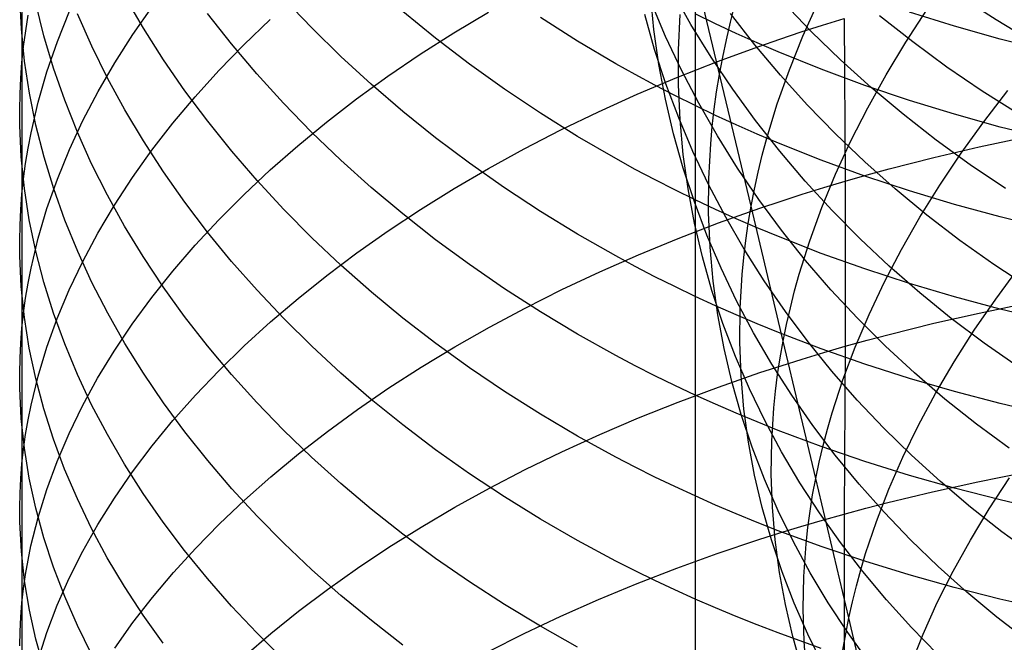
# Model space of a CAD drawing. Extents: x -383 to 1849, y -1185 to -529.
# Tile 154 of 256: x -381.1 to -371.25, y -961.48 to -955.24. Entities that reach past the tile are written whole.
import ezdxf

# ---------------------------------------------------------------- set-up
doc = ezdxf.new("R2010")
doc.units = 0
doc.layers.add('PREDEFINITO', color=7, linetype='CONTINUOUS')

msp = doc.modelspace()

# ---------------------------------------------------------------- linework, layer by layer
at = {"layer": 'PREDEFINITO'}
for p, q in [((-381.0812, -954.3638, 640.5912), (-381.0815, -955.6688, 641.7798)), ((-373.7809, -957.1108, 506.4462), (-374.4081, -954.4835, 508.9196)), ((-374.3827, -955.2885, 519.1532), (-374.571, -954.9551, 518.8433)), ((-381.0869, -955.3332, 639.4974), (-381.1021, -955.0101, 639.8623)), ((-379.8648, -955.3267, 632.1018), (-380.0513, -955.007, 632.4266)), ((-378.1806, -955.3222, 627.6179), (-378.4604, -955.0286, 627.8961)), ((-374.7539, -955.3383, 512.165), (-374.7879, -954.9843, 511.8293)), ((-371.3253, -955.2432, 527.8493), (-371.6912, -955.0092, 527.628)), ((-380.8628, -955.4021, 636.8567), (-380.9435, -955.076, 637.2125)), ((-379.9717, -955.3889, 647.8113), (-379.7757, -955.1079, 648.1636)), ((-374.6371, -955.4087, 516.9714), (-374.7813, -955.066, 516.6496)), ((-373.9873, -955.2676, 507.1756), (-373.942, -955.0935, 507.0111)), ((-373.1798, -955.3585, 523.6669), (-373.4626, -955.0637, 523.3944)), ((-373.2615, -955.4048, 504.7888), (-373.1097, -955.0662, 504.4712)), ((-372.2314, -955.4674, 502.307), (-372.0195, -955.1429, 502.0069)), ((-381.0445, -955.3533, 642.1494), (-381.0195, -955.1958, 642.3337)), ((-380.7267, -955.4587, 644.8114), (-380.6063, -955.1569, 645.1771)), ((-380.3818, -955.5053, 634.2846), (-380.5245, -955.1815, 634.6257)), ((-378.9837, -955.4845, 629.6631), (-379.2251, -955.1785, 629.9635)), ((-378.859, -955.4925, 650.7256), (-378.5953, -955.2391, 651.0543)), ((-376.9399, -955.4266, 625.3909), (-377.2677, -955.1581, 625.6372)), ((-376.7578, -955.3728, 654.073), (-376.4113, -955.1645, 654.3509)), ((-375.5175, -955.4562, 623.3034), (-375.8893, -955.2199, 623.5136)), ((-374.7472, -955.5397, 514.7514), (-374.8452, -955.1909, 514.4205)), ((-374.5088, -955.5434, 509.9206), (-374.4921, -955.1909, 509.5842)), ((-374.1361, -955.2815, 621.4532), (-374.3408, -955.1817, 621.5396)), ((-373.7437, -955.4917, 521.5906), (-373.9872, -955.1786, 521.2992)), ((-373.0661, -955.296, 657.5019), (-372.8495, -955.2296, 657.5913)), ((-372.8495, -955.2296, 657.5913), (-372.8372, -956.8582, 658.7722)), ((-372.1626, -955.4648, 525.927), (-372.4943, -955.2025, 525.6813)), ((-371.7441, -955.3076, 619.4722), (-372.1959, -955.1663, 619.5934)), ((-371.1383, -955.3559, 527.9575), (-371.3253, -955.2432, 527.8493)), ((-381.0548, -955.6558, 639.1325), (-381.0869, -955.3332, 639.4974)), ((-381.0652, -955.511, 641.9648), (-381.0445, -955.3533, 642.1494)), ((-379.6643, -955.6421, 631.781), (-379.8648, -955.3267, 632.1018)), ((-377.8884, -955.6088, 627.3459), (-378.1806, -955.3222, 627.6179)), ((-374.704, -955.6899, 512.5018), (-374.7539, -955.3383, 512.165)), ((-374.1805, -955.616, 519.4607), (-374.3827, -955.2885, 519.1532)), ((-373.929, -955.3784, 621.3691), (-374.1361, -955.2815, 621.4532)), ((-374.0284, -955.4418, 507.341), (-373.9873, -955.2676, 507.1756)), ((-373.2806, -955.3646, 657.4094), (-373.0661, -955.296, 657.5019)), ((-371.2858, -955.4371, 619.3602), (-371.7441, -955.3076, 619.4722)), ((-380.7662, -955.7264, 636.5026), (-380.8628, -955.4021, 636.8567)), ((-380.1531, -955.6732, 647.4544), (-379.9717, -955.3889, 647.8113)), ((-377.0933, -955.5875, 653.7859), (-376.7578, -955.3728, 654.073)), ((-376.6008, -955.6865, 625.152), (-376.9399, -955.4266, 625.3909)), ((-374.4785, -955.7465, 517.2918), (-374.6371, -955.4087, 516.9714)), ((-374.0652, -955.6159, 507.5074), (-374.0284, -955.4418, 507.341)), ((-373.7196, -955.4725, 621.2873), (-373.929, -955.3784, 621.3691)), ((-373.7035, -955.5083, 657.2149), (-373.4931, -955.4354, 657.3137)), ((-373.4931, -955.4354, 657.3137), (-373.2806, -955.3646, 657.4094)), ((-373.3978, -955.7448, 505.1114), (-373.2615, -955.4048, 504.7888)), ((-372.8848, -955.6445, 523.9348), (-373.1798, -955.3585, 523.6669)), ((-370.8217, -955.5549, 619.2574), (-371.2858, -955.4371, 619.3602)), ((-381.0815, -955.6688, 641.7798), (-381.0652, -955.511, 641.9648)), ((-380.831, -955.7623, 644.443), (-380.7267, -955.4587, 644.8114)), ((-380.2243, -955.8259, 633.9465), (-380.3818, -955.5053, 634.2846)), ((-379.1096, -955.7506, 650.3905), (-378.859, -955.4925, 650.7256)), ((-378.7293, -955.7847, 629.3679), (-378.9837, -955.4845, 629.6631)), ((-375.1353, -955.6823, 623.1016), (-375.5175, -955.4562, 623.3034)), ((-374.634, -955.8847, 515.082), (-374.7472, -955.5397, 514.7514)), ((-374.5089, -955.8944, 510.2594), (-374.5088, -955.5434, 509.9206)), ((-374.1179, -955.6602, 657.0082), (-373.7035, -955.5083, 657.2149)), ((-373.4873, -955.7973, 521.8783), (-373.7437, -955.4917, 521.5906)), ((-373.508, -955.5637, 621.2078), (-373.7196, -955.4725, 621.2873)), ((-372.4292, -955.7944, 502.6133), (-372.2314, -955.4674, 502.307)), ((-371.8197, -955.7167, 526.1671), (-372.1626, -955.4648, 525.927)), ((-379.4499, -955.9528, 631.4645), (-379.6643, -955.6421, 631.781)), ((-377.5841, -955.8881, 627.0804), (-377.8884, -955.6088, 627.3459)), ((-377.4176, -955.8083, 653.4902), (-377.0933, -955.5875, 653.7859)), ((-373.9648, -955.9372, 519.7655), (-374.1805, -955.616, 519.4607)), ((-374.0978, -955.79, 507.6747), (-374.0652, -955.6159, 507.5074)), ((-373.0785, -955.7373, 621.0557), (-373.508, -955.5637, 621.2078)), ((-372.5778, -955.9215, 524.1979), (-372.8848, -955.6445, 523.9348)), ((-381.0935, -955.8267, 641.5947), (-381.0815, -955.6688, 641.7798)), ((-381.0815, -955.6688, 641.7798), (-381.0817, -958.3313, 644.0966)), ((-381.0062, -955.9775, 638.7682), (-381.0548, -955.6558, 639.1325)), ((-380.654, -956.0485, 636.1504), (-380.7662, -955.7264, 636.5026)), ((-380.3197, -955.9605, 647.0933), (-380.1531, -955.6732, 647.4544)), ((-376.2505, -955.9376, 624.9207), (-376.6008, -955.6865, 625.152)), ((-374.9404, -955.7914, 623.004), (-375.1353, -955.6823, 623.1016)), ((-374.6383, -956.039, 512.8395), (-374.704, -955.6899, 512.5018)), ((-374.5235, -955.8201, 656.7897), (-374.1179, -955.6602, 657.0082)), ((-374.3056, -956.0792, 517.6105), (-374.4785, -955.7465, 517.2918)), ((-373.5182, -956.0857, 505.4387), (-373.3978, -955.7448, 505.1114)), ((-372.641, -955.8995, 620.913), (-373.0785, -955.7373, 621.0557)), ((-371.4656, -955.9578, 526.401), (-371.8197, -955.7167, 526.1671)), ((-381.101, -955.9847, 641.4093), (-381.0935, -955.8267, 641.5947)), ((-380.919, -956.0674, 644.0723), (-380.831, -955.7623, 644.443)), ((-380.0523, -956.143, 633.6118), (-380.2243, -955.8259, 633.9465)), ((-379.3469, -956.013, 650.0492), (-379.1096, -955.7506, 650.3905)), ((-378.4619, -956.0788, 629.0783), (-378.7293, -955.7847, 629.3679)), ((-377.7304, -956.0349, 653.1861), (-377.4176, -955.8083, 653.4902)), ((-374.743, -955.8978, 622.9087), (-374.9404, -955.7914, 623.004)), ((-374.92, -955.9878, 656.5598), (-374.5235, -955.8201, 656.7897)), ((-374.1261, -955.964, 507.8429), (-374.0978, -955.79, 507.6747)), ((-373.2182, -956.095, 522.162), (-373.4873, -955.7973, 521.8783)), ((-372.6124, -956.1237, 502.9255), (-372.4292, -955.7944, 502.6133)), ((-377.2679, -956.1597, 626.8217), (-377.5841, -955.8881, 627.0804)), ((-375.8893, -956.1793, 624.6975), (-376.2505, -955.9376, 624.9207)), ((-374.5431, -956.0015, 622.8156), (-374.743, -955.8978, 622.9087)), ((-374.5059, -956.2257, 515.412), (-374.634, -955.8847, 515.082)), ((-374.4926, -956.2438, 510.6001), (-374.5089, -955.8944, 510.2594)), ((-373.7357, -956.2517, 520.0673), (-373.9648, -955.9372, 519.7655)), ((-372.1961, -956.0501, 620.7796), (-372.641, -955.8995, 620.913)), ((-372.259, -956.189, 524.4557), (-372.5778, -955.9215, 524.1979)), ((-381.1043, -956.1427, 641.2238), (-381.101, -955.9847, 641.4093)), ((-380.9413, -956.2982, 638.4047), (-381.0062, -955.9775, 638.7682)), ((-380.4712, -956.2505, 646.7284), (-380.3197, -955.9605, 647.0933)), ((-379.5705, -956.2794, 649.7023), (-379.3469, -956.013, 650.0492)), ((-379.222, -956.2586, 631.1527), (-379.4499, -955.9528, 631.4645)), ((-378.0313, -956.267, 652.8739), (-377.7304, -956.0349, 653.1861)), ((-375.3071, -956.163, 656.3187), (-374.92, -955.9878, 656.5598)), ((-374.557, -956.385, 513.1776), (-374.6383, -956.039, 512.8395)), ((-374.3407, -956.1024, 622.7249), (-374.5431, -956.0015, 622.8156)), ((-374.1501, -956.1379, 508.0119), (-374.1261, -955.964, 507.8429)), ((-371.1006, -956.1878, 526.6285), (-371.4656, -955.9578, 526.401)), ((-371.4504, -956.2635, 500.4886), (-371.2097, -955.9505, 500.1969)), ((-380.9902, -956.3739, 643.6995), (-380.919, -956.0674, 644.0723)), ((-380.5265, -956.3681, 635.8006), (-380.654, -956.0485, 636.1504)), ((-378.182, -956.3664, 628.7947), (-378.4619, -956.0788, 629.0783)), ((-374.136, -956.2005, 622.6365), (-374.3407, -956.1024, 622.7249)), ((-374.1186, -956.4063, 517.9272), (-374.3056, -956.0792, 517.6105)), ((-374.1699, -956.3116, 508.1817), (-374.1501, -956.1379, 508.0119)), ((-373.6224, -956.4273, 505.7705), (-373.5182, -956.0857, 505.4387)), ((-372.9366, -956.3845, 522.4413), (-373.2182, -956.095, 522.162)), ((-372.7807, -956.4548, 503.2435), (-372.6124, -956.1237, 502.9255)), ((-371.7442, -956.1891, 620.6556), (-372.1961, -956.0501, 620.7796)), ((-381.1032, -956.3007, 641.0382), (-381.1043, -956.1427, 641.2238)), ((-379.8659, -956.4562, 633.2808), (-380.0523, -956.143, 633.6118)), ((-376.9401, -956.4232, 626.5702), (-377.2679, -956.1597, 626.8217)), ((-375.5175, -956.4114, 624.4827), (-375.8893, -956.1793, 624.6975)), ((-375.6844, -956.3455, 656.067), (-375.3071, -956.163, 656.3187)), ((-374.3632, -956.5621, 515.7409), (-374.5059, -956.2257, 515.412)), ((-373.9289, -956.2957, 622.5505), (-374.136, -956.2005, 622.6365)), ((-371.9286, -956.4467, 524.708), (-372.259, -956.189, 524.4557)), ((-371.286, -956.3165, 620.5409), (-371.7442, -956.1891, 620.6556)), ((-381.0883, -956.6165, 640.667), (-381.1032, -956.3007, 641.0382)), ((-380.8604, -956.6173, 638.0425), (-380.9413, -956.2982, 638.4047)), ((-380.6072, -956.5428, 646.36), (-380.4712, -956.2505, 646.7284)), ((-379.7802, -956.5496, 649.35), (-379.5705, -956.2794, 649.7023)), ((-378.9807, -956.559, 630.8459), (-379.222, -956.2586, 631.1527)), ((-378.3201, -956.5045, 652.5541), (-378.0313, -956.267, 652.8739)), ((-374.4601, -956.5912, 510.9424), (-374.4926, -956.2438, 510.6001)), ((-374.1854, -956.485, 508.3523), (-374.1699, -956.3116, 508.1817)), ((-373.7195, -956.3882, 622.4668), (-373.9289, -956.2957, 622.5505)), ((-373.4935, -956.5591, 520.3656), (-373.7357, -956.2517, 520.0673)), ((-371.6777, -956.5795, 500.7871), (-371.4504, -956.2635, 500.4886)), ((-370.8219, -956.4324, 620.4357), (-371.286, -956.3165, 620.5409)), ((-381.0195, -956.5275, 643.5125), (-380.9902, -956.3739, 643.6995)), ((-380.3838, -956.6849, 635.4534), (-380.5265, -956.3681, 635.8006)), ((-377.8897, -956.6472, 628.5174), (-378.182, -956.3664, 628.7947)), ((-376.6009, -956.6784, 626.3262), (-376.9401, -956.4232, 626.5702)), ((-376.0518, -956.5349, 655.8049), (-375.6844, -956.3455, 656.067)), ((-375.1353, -956.6334, 624.2765), (-375.5175, -956.4114, 624.4827)), ((-374.4605, -956.7276, 513.5157), (-374.557, -956.385, 513.1776)), ((-373.9179, -956.7275, 518.2414), (-374.1186, -956.4063, 517.9272)), ((-373.5079, -956.4777, 622.3855), (-373.7195, -956.3882, 622.4668)), ((-373.6683, -956.5981, 505.9379), (-373.6224, -956.4273, 505.7705)), ((-372.6428, -956.6654, 522.716), (-372.9366, -956.3845, 522.4413)), ((-371.4981, -956.5152, 659.2473), (-371.0385, -956.418, 659.3795)), ((-381.0446, -956.6814, 643.3251), (-381.0195, -956.5275, 643.5125)), ((-379.6654, -956.7652, 632.9538), (-379.8659, -956.4562, 633.2808)), ((-378.5965, -956.7469, 652.2271), (-378.3201, -956.5045, 652.5541)), ((-376.4088, -956.731, 655.5328), (-376.0518, -956.5349, 655.8049)), ((-374.2038, -956.8311, 508.6953), (-374.1854, -956.485, 508.3523)), ((-373.0784, -956.6484, 622.2301), (-373.5079, -956.4777, 622.3855)), ((-372.9339, -956.7874, 503.5667), (-372.7807, -956.4548, 503.2435)), ((-371.9514, -956.6209, 659.1021), (-371.4981, -956.5152, 659.2473)), ((-371.5869, -956.694, 524.9544), (-371.9286, -956.4467, 524.708)), ((-381.0565, -956.9318, 640.2959), (-381.0883, -956.6165, 640.667)), ((-380.7636, -956.9347, 637.6819), (-380.8604, -956.6173, 638.0425)), ((-380.7274, -956.8373, 645.9884), (-380.6072, -956.5428, 646.36)), ((-379.9757, -956.8232, 648.9926), (-379.7802, -956.5496, 649.35)), ((-378.7263, -956.8538, 630.5445), (-378.9807, -956.559, 630.8459)), ((-374.9404, -956.7406, 624.1768), (-375.1353, -956.6334, 624.2765)), ((-374.4116, -956.9363, 511.2859), (-374.4601, -956.5912, 510.9424)), ((-374.2059, -956.8938, 516.0684), (-374.3632, -956.5621, 515.7409)), ((-373.7101, -956.7691, 506.1064), (-373.6683, -956.5981, 505.9379)), ((-373.2382, -956.8591, 520.6602), (-373.4935, -956.5591, 520.3656)), ((-372.1756, -956.677, 659.0245), (-371.9514, -956.6209, 659.1021)), ((-371.8911, -956.8983, 501.0923), (-371.6777, -956.5795, 500.7871)), ((-381.0653, -956.8354, 643.1374), (-381.0446, -956.6814, 643.3251)), ((-380.2264, -956.9985, 635.1094), (-380.3838, -956.6849, 635.4534)), ((-377.5853, -956.9207, 628.2468), (-377.8897, -956.6472, 628.5174)), ((-376.7552, -956.9336, 655.2511), (-376.4088, -956.731, 655.5328)), ((-376.2506, -956.9248, 626.0901), (-376.6009, -956.6784, 626.3262)), ((-374.3488, -957.0666, 513.8536), (-374.4605, -956.7276, 513.5157)), ((-373.7035, -957.0424, 518.5528), (-373.9179, -956.7275, 518.2414)), ((-372.6409, -956.8077, 622.0842), (-373.0784, -956.6484, 622.2301)), ((-372.337, -956.9372, 522.9857), (-372.6428, -956.6654, 522.716)), ((-372.398, -956.7353, 658.9437), (-372.1756, -956.677, 659.0245)), ((-371.2341, -956.9308, 525.1945), (-371.5869, -956.694, 524.9544)), ((-380.1566, -957.1, 648.6307), (-379.9757, -956.8232, 648.9926)), ((-379.4511, -957.0697, 632.6312), (-379.6654, -956.7652, 632.9538)), ((-378.8601, -956.9941, 651.8931), (-378.5965, -956.7469, 652.2271)), ((-374.7429, -956.8451, 624.0793), (-374.9404, -956.7406, 624.1768)), ((-374.2057, -957.1758, 509.0407), (-374.2038, -956.8311, 508.6953)), ((-373.7476, -956.94, 506.2759), (-373.7101, -956.7691, 506.1064)), ((-373.0715, -957.1212, 503.8951), (-372.9339, -956.7874, 503.5667)), ((-372.8372, -956.8582, 658.7722), (-372.6185, -956.7957, 658.8596)), ((-372.1959, -956.9557, 621.9479), (-372.6409, -956.8077, 622.0842)), ((-372.6185, -956.7957, 658.8596), (-372.398, -956.7353, 658.9437)), ((-381.0816, -956.9895, 642.9494), (-381.0653, -956.8354, 643.1374)), ((-380.8316, -957.1336, 645.6142), (-380.7274, -956.8373, 645.9884)), ((-378.4591, -957.1425, 630.2488), (-378.7263, -956.8538, 630.5445)), ((-377.269, -957.1867, 627.9831), (-377.5853, -956.9207, 628.2468)), ((-375.8894, -957.1621, 625.8622), (-376.2506, -956.9248, 626.0901)), ((-374.543, -956.9469, 623.9842), (-374.7429, -956.8451, 624.0793)), ((-374.0344, -957.2204, 516.3941), (-374.2059, -956.8938, 516.0684)), ((-373.2686, -956.9897, 658.5876), (-373.0539, -956.9229, 658.6815)), ((-372.9703, -957.1512, 520.9507), (-373.2382, -956.8591, 520.6602)), ((-373.0539, -956.9229, 658.6815), (-372.8372, -956.8582, 658.7722)), ((-372.8372, -956.8582, 658.7722), (-372.8371, -958.5132, 659.9167)), ((-372.0903, -957.2195, 501.4038), (-371.8911, -956.8983, 501.0923)), ((-381.0936, -957.1438, 642.7611), (-381.0816, -956.9895, 642.9494)), ((-381.0082, -957.2462, 639.9253), (-381.0565, -956.9318, 640.2959)), ((-380.6513, -957.25, 637.3233), (-380.7636, -956.9347, 637.6819)), ((-380.0543, -957.3086, 634.7687), (-380.2264, -956.9985, 635.1094)), ((-379.1107, -957.2457, 651.5527), (-378.8601, -956.9941, 651.8931)), ((-377.0907, -957.1423, 654.9602), (-376.7552, -956.9336, 655.2511)), ((-374.3407, -957.046, 623.8915), (-374.543, -956.9469, 623.9842)), ((-374.3474, -957.2786, 511.6301), (-374.4116, -956.9363, 511.2859)), ((-373.7809, -957.1108, 506.4462), (-373.7476, -956.94, 506.2759)), ((-373.4812, -957.0586, 658.4905), (-373.2686, -956.9897, 658.5876)), ((-372.0194, -957.1997, 523.25), (-372.337, -956.9372, 522.9857)), ((-371.744, -957.0922, 621.8211), (-372.1959, -956.9557, 621.9479)), ((-380.3227, -957.3798, 648.2644), (-380.1566, -957.1, 648.6307)), ((-379.2232, -957.3692, 632.3134), (-379.4511, -957.0697, 632.6312)), ((-374.2223, -957.4014, 514.1908), (-374.3488, -957.0666, 513.8536)), ((-374.1359, -957.1423, 623.8012), (-374.3407, -957.046, 623.8915)), ((-373.8098, -957.2815, 506.6175), (-373.7809, -957.1108, 506.4462)), ((-373.46, -958.4618, 505.2538), (-373.7809, -957.1108, 506.4462)), ((-373.4758, -957.3507, 518.8612), (-373.7035, -957.0424, 518.5528)), ((-373.6918, -957.1296, 658.3902), (-373.4812, -957.0586, 658.4905)), ((-373.1932, -957.4559, 504.2282), (-373.0715, -957.1212, 503.8951)), ((-371.2858, -957.2174, 621.704), (-371.744, -957.0922, 621.8211)), ((-381.1011, -957.2981, 642.5727), (-381.0936, -957.1438, 642.7611)), ((-380.9194, -957.4314, 645.2375), (-380.8316, -957.1336, 645.6142)), ((-378.1793, -957.4249, 629.9592), (-378.4591, -957.1425, 630.2488)), ((-377.415, -957.357, 654.6605), (-377.0907, -957.1423, 654.9602)), ((-376.9411, -957.4449, 627.7268), (-377.269, -957.1867, 627.9831)), ((-375.5176, -957.3899, 625.6428), (-375.8894, -957.1621, 625.8622)), ((-374.1911, -957.5188, 509.3881), (-374.2057, -957.1758, 509.0407)), ((-373.9288, -957.2359, 623.7133), (-374.1359, -957.1423, 623.8012)), ((-374.1065, -957.2776, 658.1804), (-373.6918, -957.1296, 658.3902)), ((-373.8489, -957.5414, 516.7178), (-374.0344, -957.2204, 516.3941)), ((-372.6899, -957.4352, 521.2367), (-372.9703, -957.1512, 520.9507)), ((-372.275, -957.5427, 501.7213), (-372.0903, -957.2195, 501.4038)), ((-371.6901, -957.4524, 523.5086), (-372.0194, -957.1997, 523.25)), ((-370.8217, -957.3311, 621.5965), (-371.2858, -957.2174, 621.704)), ((-381.1044, -957.4524, 642.3841), (-381.1011, -957.2981, 642.5727)), ((-380.9436, -957.5595, 639.5557), (-381.0082, -957.2462, 639.9253)), ((-380.5236, -957.5628, 636.967), (-380.6513, -957.25, 637.3233)), ((-379.8679, -957.6149, 634.4318), (-380.0543, -957.3086, 634.7687)), ((-379.348, -957.5015, 651.206), (-379.1107, -957.2457, 651.5527)), ((-374.5125, -957.4334, 657.9585), (-374.1065, -957.2776, 658.1804)), ((-374.2677, -957.6179, 511.9748), (-374.3474, -957.2786, 511.6301)), ((-373.7195, -957.3266, 623.6278), (-373.9288, -957.2359, 623.7133)), ((-373.8346, -957.4521, 506.7897), (-373.8098, -957.2815, 506.6175)), ((-380.4737, -957.6622, 647.8942), (-380.3227, -957.3798, 648.2644)), ((-378.9819, -957.6635, 632.0007), (-379.2232, -957.3692, 632.3134)), ((-377.7278, -957.5773, 654.3522), (-377.415, -957.357, 654.6605)), ((-375.1354, -957.6078, 625.4323), (-375.5176, -957.3899, 625.6428)), ((-374.081, -957.7319, 514.527), (-374.2223, -957.4014, 514.1908)), ((-373.5079, -957.4146, 623.5448), (-373.7195, -957.3266, 623.6278)), ((-373.0784, -957.5822, 623.386), (-373.5079, -957.4146, 623.5448)), ((-373.2348, -957.652, 519.166), (-373.4758, -957.3507, 518.8612)), ((-381.1034, -957.6067, 642.1955), (-381.1044, -957.4524, 642.3841)), ((-380.9906, -957.7305, 644.8587), (-380.9194, -957.4314, 645.2375)), ((-379.5716, -957.7612, 650.8536), (-379.348, -957.5015, 651.206)), ((-377.8872, -957.7006, 629.6761), (-378.1793, -957.4249, 629.9592)), ((-376.6018, -957.6947, 627.4781), (-376.9411, -957.4449, 627.7268)), ((-374.9093, -957.5967, 657.725), (-374.5125, -957.4334, 657.9585)), ((-374.1603, -957.8597, 509.737), (-374.1911, -957.5188, 509.3881)), ((-373.855, -957.6226, 506.9626), (-373.8346, -957.4521, 506.7897)), ((-373.2988, -957.7911, 504.5659), (-373.1932, -957.4559, 504.2282)), ((-372.3971, -957.7107, 521.518), (-372.6899, -957.4352, 521.2367)), ((-371.3496, -957.695, 523.7612), (-371.6901, -957.4524, 523.5086)), ((-381.0885, -957.9151, 641.818), (-381.1034, -957.6067, 642.1955)), ((-380.8628, -957.8714, 639.1873), (-380.9436, -957.5595, 639.5557)), ((-380.3809, -957.8729, 636.6135), (-380.5236, -957.5628, 636.967)), ((-379.6674, -957.917, 634.0991), (-379.8679, -957.6149, 634.4318)), ((-378.0287, -957.803, 654.0359), (-377.7278, -957.5773, 654.3522)), ((-375.2968, -957.7674, 657.4802), (-374.9093, -957.5967, 657.725)), ((-374.9404, -957.713, 625.3304), (-375.1354, -957.6078, 625.4323)), ((-374.1726, -957.9538, 512.3196), (-374.2677, -957.6179, 511.9748)), ((-373.6495, -957.8566, 517.0389), (-373.8489, -957.5414, 516.7178)), ((-372.6409, -957.7386, 623.237), (-373.0784, -957.5822, 623.386)), ((-372.4449, -957.8678, 502.0446), (-372.275, -957.5427, 501.7213)), ((-380.6092, -957.9469, 647.5205), (-380.4737, -957.6622, 647.8942)), ((-378.7275, -957.9523, 631.6936), (-378.9819, -957.6635, 632.0007)), ((-377.5829, -957.9692, 629.3997), (-377.8872, -957.7006, 629.6761)), ((-376.2514, -957.936, 627.2375), (-376.6018, -957.6947, 627.4781)), ((-374.743, -957.8156, 625.231), (-374.9404, -957.713, 625.3304)), ((-373.8712, -957.7928, 507.1363), (-373.855, -957.6226, 506.9626)), ((-372.981, -957.946, 519.467), (-373.2348, -957.652, 519.166)), ((-372.0923, -957.9772, 521.7941), (-372.3971, -957.7107, 521.518)), ((-370.9979, -957.9271, 524.0075), (-371.3496, -957.695, 523.7612)), ((-381.0198, -957.8805, 644.6687), (-380.9906, -957.7305, 644.8587)), ((-379.7813, -958.0246, 650.4957), (-379.5716, -957.7612, 650.8536)), ((-378.3176, -958.0338, 653.7118), (-378.0287, -957.803, 654.0359)), ((-375.6746, -957.9451, 657.2245), (-375.2968, -957.7674, 657.4802)), ((-374.5431, -957.9155, 625.1339), (-374.743, -957.8156, 625.231)), ((-373.9253, -958.0577, 514.8617), (-374.081, -957.7319, 514.527)), ((-373.8912, -958.1323, 507.4858), (-373.8712, -957.7928, 507.1363)), ((-373.3454, -957.9588, 504.7364), (-373.2988, -957.7911, 504.5659)), ((-372.1959, -957.8839, 623.0978), (-372.6409, -957.7386, 623.237)), ((-371.3312, -958.0394, 499.5955), (-371.1025, -957.7289, 499.292)), ((-381.0568, -958.2231, 641.4408), (-381.0885, -957.9151, 641.818)), ((-381.0448, -958.0306, 644.4783), (-381.0198, -957.8805, 644.6687)), ((-380.7662, -958.1814, 638.8207), (-380.8628, -957.8714, 639.1873)), ((-380.2233, -958.1799, 636.2631), (-380.3809, -957.8729, 636.6135)), ((-374.3407, -958.0128, 625.0392), (-374.5431, -957.9155, 625.1339)), ((-374.1135, -958.1982, 510.0872), (-374.1603, -957.8597, 509.737)), ((-373.4365, -958.1655, 517.3573), (-373.6495, -957.8566, 517.0389)), ((-372.5996, -958.1943, 502.3733), (-372.4449, -957.8678, 502.0446)), ((-371.744, -958.0179, 622.9683), (-372.1959, -957.8839, 623.0978)), ((-380.729, -958.2337, 647.1436), (-380.6092, -957.9469, 647.5205)), ((-379.453, -958.2147, 633.7709), (-379.6674, -957.917, 634.0991)), ((-378.4603, -958.2351, 631.3923), (-378.7275, -957.9523, 631.6936)), ((-377.2668, -958.2304, 629.1304), (-377.5829, -957.9692, 629.3997)), ((-375.8901, -958.1684, 627.0052), (-376.2514, -957.936, 627.2375)), ((-376.0423, -958.1297, 656.9583), (-375.6746, -957.9451, 657.2245)), ((-374.136, -958.1073, 624.947), (-374.3407, -958.0128, 625.0392)), ((-374.0624, -958.286, 512.664), (-374.1726, -957.9538, 512.3196)), ((-373.3878, -958.1265, 504.9079), (-373.3454, -957.9588, 504.7364)), ((-372.7144, -958.2322, 519.7639), (-372.981, -957.946, 519.467)), ((-371.7757, -958.2345, 522.0648), (-372.0923, -957.9772, 521.7941)), ((-381.0654, -958.1809, 644.2876), (-381.0448, -958.0306, 644.4783)), ((-379.9767, -958.2913, 650.1328), (-379.7813, -958.0246, 650.4957)), ((-378.594, -958.2694, 653.3804), (-378.3176, -958.0338, 653.7118)), ((-373.9289, -958.1991, 624.8573), (-374.136, -958.1073, 624.947)), ((-373.7554, -958.3783, 515.1947), (-373.9253, -958.0577, 514.8617)), ((-371.2858, -958.1407, 622.8487), (-371.744, -958.0179, 622.9683)), ((-371.546, -958.3524, 499.9057), (-371.3312, -958.0394, 499.5955)), ((-371.4979, -958.1797, 660.3985), (-371.0383, -958.0852, 660.5325)), ((-381.0817, -958.3313, 644.0966), (-381.0654, -958.1809, 644.2876)), ((-380.654, -958.4894, 638.4561), (-380.7662, -958.1814, 638.8207)), ((-380.0512, -958.4835, 635.9162), (-380.2233, -958.1799, 636.2631)), ((-376.3998, -958.3207, 656.6819), (-376.0423, -958.1297, 656.9583)), ((-375.5182, -958.3914, 626.7817), (-375.8901, -958.1684, 627.0052)), ((-374.051, -958.534, 510.4381), (-374.1135, -958.1982, 510.0872)), ((-373.7195, -958.2882, 624.77), (-373.9289, -958.1991, 624.8573)), ((-373.8945, -958.4705, 507.8377), (-373.8912, -958.1323, 507.4858)), ((-373.2101, -958.4679, 517.6724), (-373.4365, -958.1655, 517.3573)), ((-373.426, -958.2942, 505.0803), (-373.3878, -958.1265, 504.9079)), ((-372.7388, -958.5218, 502.7073), (-372.5996, -958.1943, 502.3733)), ((-371.9513, -958.2825, 660.2512), (-371.4979, -958.1797, 660.3985)), ((-370.8217, -958.2523, 622.739), (-371.2858, -958.1407, 622.8487)), ((-381.0085, -958.5301, 641.0641), (-381.0568, -958.2231, 641.4408)), ((-380.8328, -958.5223, 646.7639), (-380.729, -958.2337, 647.1436)), ((-380.1576, -958.5611, 649.7652), (-379.9767, -958.2913, 650.1328)), ((-379.225, -958.5075, 633.4476), (-379.453, -958.2147, 633.7709)), ((-378.8577, -958.5097, 653.0419), (-378.594, -958.2694, 653.3804)), ((-378.1805, -958.5117, 631.0972), (-378.4603, -958.2351, 631.3923)), ((-376.9391, -958.4838, 628.8686), (-377.2668, -958.2304, 629.1304)), ((-373.9373, -958.6142, 513.0078), (-374.0624, -958.286, 512.664)), ((-373.5079, -958.3745, 624.6852), (-373.7195, -958.2882, 624.77)), ((-373.46, -958.4618, 505.2538), (-373.426, -958.2942, 505.0803)), ((-372.4352, -958.5103, 520.0561), (-372.7144, -958.2322, 519.7639)), ((-372.1754, -958.3371, 660.1726), (-371.9513, -958.2825, 660.2512)), ((-371.4474, -958.4821, 522.3296), (-371.7757, -958.2345, 522.0648)), ((-381.0936, -958.4818, 643.9053), (-381.0817, -958.3313, 644.0966)), ((-381.0817, -958.3313, 644.0966), (-381.0814, -959.6892, 645.2238)), ((-376.7467, -958.5181, 656.3958), (-376.3998, -958.3207, 656.6819)), ((-375.1359, -958.6048, 626.5672), (-375.5182, -958.3914, 626.7817)), ((-373.5714, -958.6935, 515.5256), (-373.7554, -958.3783, 515.1947)), ((-373.0784, -958.5389, 624.5232), (-373.5079, -958.3745, 624.6852)), ((-372.6184, -958.4524, 660.0053), (-372.3979, -958.3937, 660.0906)), ((-372.3979, -958.3937, 660.0906), (-372.1754, -958.3371, 660.1726)), ((-371.7466, -958.6677, 500.2223), (-371.546, -958.3524, 499.9057)), ((-381.1012, -958.6324, 643.7139), (-381.0936, -958.4818, 643.9053)), ((-380.5265, -958.7949, 638.0939), (-380.654, -958.4894, 638.4561)), ((-379.8648, -958.7833, 635.5731), (-380.0512, -958.4835, 635.9162)), ((-378.9837, -958.7952, 633.1296), (-379.225, -958.5075, 633.4476)), ((-376.6001, -958.7292, 628.6147), (-376.9391, -958.4838, 628.8686)), ((-373.8814, -958.8069, 508.1917), (-373.8945, -958.4705, 507.8377)), ((-373.4897, -958.6293, 505.4281), (-373.46, -958.4618, 505.2538)), ((-373.1338, -959.8366, 504.089), (-373.46, -958.4618, 505.2538)), ((-372.9706, -958.7633, 517.984), (-373.2101, -958.4679, 517.6724)), ((-372.8371, -958.5132, 659.9167), (-372.6184, -958.4524, 660.0053)), ((-371.1077, -958.7197, 522.5882), (-371.4474, -958.4821, 522.3296)), ((-380.9439, -958.8361, 640.6884), (-381.0085, -958.5301, 641.0641)), ((-380.9202, -958.8125, 646.3817), (-380.8328, -958.5223, 646.7639)), ((-380.3237, -958.8337, 649.3933), (-380.1576, -958.5611, 649.7652)), ((-379.1083, -958.7543, 652.6969), (-378.8577, -958.5097, 653.0419)), ((-377.8883, -958.7816, 630.8086), (-378.1805, -958.5117, 631.0972)), ((-377.0827, -958.7214, 656.1003), (-376.7467, -958.5181, 656.3958)), ((-374.9409, -958.7078, 626.4634), (-375.1359, -958.6048, 626.5672)), ((-373.9729, -958.8668, 510.7895), (-374.051, -958.534, 510.4381)), ((-373.2685, -958.6411, 659.7296), (-373.0538, -958.5761, 659.8248)), ((-372.6408, -958.6924, 624.3711), (-373.0784, -958.5389, 624.5232)), ((-373.0538, -958.5761, 659.8248), (-372.8371, -958.5132, 659.9167)), ((-372.8621, -958.8502, 503.0461), (-372.7388, -958.5218, 502.7073)), ((-372.8371, -958.5132, 659.9167), (-372.8497, -960.1939, 661.0235)), ((-372.1438, -958.78, 520.3436), (-372.4352, -958.5103, 520.0561)), ((-381.1044, -958.783, 643.5223), (-381.1012, -958.6324, 643.7139)), ((-373.7976, -958.9379, 513.3505), (-373.9373, -958.6142, 513.0078)), ((-373.3736, -959.0028, 515.8539), (-373.5714, -958.6935, 515.5256)), ((-373.5151, -958.7966, 505.6033), (-373.4897, -958.6293, 505.4281)), ((-373.4812, -958.708, 659.6311), (-373.2685, -958.6411, 659.7296)), ((-372.1959, -958.8349, 624.2289), (-372.6408, -958.6924, 624.3711)), ((-371.9328, -958.985, 500.545), (-371.7466, -958.6677, 500.2223)), ((-381.1033, -958.9336, 643.3306), (-381.1044, -958.783, 643.5223)), ((-380.3839, -959.0977, 637.7346), (-380.5265, -958.7949, 638.0939)), ((-379.6642, -959.0791, 635.2342), (-379.8648, -958.7833, 635.5731)), ((-379.3456, -959.0029, 652.3455), (-379.1083, -958.7543, 652.6969)), ((-378.7292, -959.0774, 632.8171), (-378.9837, -958.7952, 633.1296)), ((-377.584, -959.0447, 630.527), (-377.8883, -958.7816, 630.8086)), ((-377.4074, -958.9305, 655.7959), (-377.0827, -958.7214, 656.1003)), ((-376.2499, -958.9662, 628.3689), (-376.6001, -958.7292, 628.6147)), ((-374.7434, -958.8082, 626.362), (-374.9409, -958.7078, 626.4634)), ((-374.1065, -958.9208, 659.3167), (-373.6918, -958.777, 659.5294)), ((-373.6918, -958.777, 659.5294), (-373.4812, -958.708, 659.6311)), ((-373.5362, -958.9637, 505.7793), (-373.5151, -958.7966, 505.6033)), ((-372.718, -959.0515, 518.2917), (-372.9706, -958.7633, 517.984)), ((-371.8403, -959.0409, 520.6257), (-372.1438, -958.78, 520.3436)), ((-380.991, -959.1038, 645.9973), (-380.9202, -958.8125, 646.3817)), ((-380.8632, -959.1406, 640.314), (-380.9439, -958.8361, 640.6884)), ((-380.4746, -959.1089, 649.0174), (-380.3237, -958.8337, 649.3933)), ((-374.5435, -958.906, 626.2631), (-374.7434, -958.8082, 626.362)), ((-373.8795, -959.1961, 511.141), (-373.9729, -958.8668, 510.7895)), ((-373.8523, -959.1413, 508.5473), (-373.8814, -958.8069, 508.1917)), ((-372.9693, -959.179, 503.3895), (-372.8621, -958.8502, 503.0461)), ((-371.744, -958.9664, 624.0968), (-372.1959, -958.8349, 624.2289)), ((-381.0884, -959.2345, 642.9471), (-381.1033, -958.9336, 643.3306)), ((-377.7207, -959.1451, 655.4828), (-377.4074, -958.9305, 655.7959)), ((-375.8889, -959.1943, 628.1317), (-376.2499, -958.9662, 628.3689)), ((-374.3411, -959.0012, 626.1667), (-374.5435, -958.906, 626.2631)), ((-374.5125, -959.0722, 659.0918), (-374.1065, -958.9208, 659.3167)), ((-374.1363, -959.0938, 626.0727), (-374.3411, -959.0012, 626.1667)), ((-373.6433, -959.2569, 513.6917), (-373.7976, -958.9379, 513.3505)), ((-373.5532, -959.1306, 505.9562), (-373.5362, -958.9637, 505.7793)), ((-372.1041, -959.3039, 500.8736), (-371.9328, -958.985, 500.545)), ((-371.2857, -959.0869, 623.9748), (-371.744, -958.9664, 624.0968)), ((-380.2264, -959.3975, 637.3784), (-380.3839, -959.0977, 637.7346)), ((-379.4499, -959.3706, 634.8999), (-379.6642, -959.0791, 635.2342)), ((-379.5694, -959.2554, 651.9884), (-379.3456, -959.0029, 652.3455)), ((-378.4619, -959.3539, 632.5106), (-378.7292, -959.0774, 632.8171)), ((-377.2678, -959.3005, 630.2527), (-377.584, -959.0447, 630.527)), ((-374.9094, -959.2309, 658.8551), (-374.5125, -959.0722, 659.0918)), ((-373.9292, -959.1836, 625.9813), (-374.1363, -959.0938, 626.0727)), ((-373.1621, -959.306, 516.1794), (-373.3736, -959.0028, 515.8539)), ((-372.4528, -959.332, 518.5951), (-372.718, -959.0515, 518.2917)), ((-371.5249, -959.2926, 520.9023), (-371.8403, -959.0409, 520.6257)), ((-370.8217, -959.1964, 623.8628), (-371.2857, -959.0869, 623.9748)), ((-381.02, -959.2499, 645.8045), (-380.991, -959.1038, 645.9973)), ((-380.7666, -959.4433, 639.9414), (-380.8632, -959.1406, 640.314)), ((-380.6101, -959.3863, 648.638), (-380.4746, -959.1089, 649.0174)), ((-378.0221, -959.3649, 655.1615), (-377.7207, -959.1451, 655.4828)), ((-375.5173, -959.4133, 627.9034), (-375.8889, -959.1943, 628.1317)), ((-373.7198, -959.2708, 625.8924), (-373.9292, -959.1836, 625.9813)), ((-373.7709, -959.5218, 511.4922), (-373.8795, -959.1961, 511.141)), ((-373.8071, -959.4733, 508.9042), (-373.8523, -959.1413, 508.5473)), ((-373.5745, -959.4635, 506.3119), (-373.5532, -959.1306, 505.9562)), ((-373.0167, -959.3434, 503.5628), (-372.9693, -959.179, 503.3895)), ((-381.0566, -959.5349, 642.5639), (-381.0884, -959.2345, 642.9471)), ((-381.0448, -959.3962, 645.6113), (-381.02, -959.2499, 645.8045)), ((-379.7791, -959.5114, 651.6257), (-379.5694, -959.2554, 651.9884)), ((-375.2968, -959.3967, 658.607), (-374.9094, -959.2309, 658.8551)), ((-373.5082, -959.3553, 625.8061), (-373.7198, -959.2708, 625.8924)), ((-373.4748, -959.5708, 514.0311), (-373.6433, -959.2569, 513.6917)), ((-371.1978, -959.5348, 521.1729), (-371.5249, -959.2926, 520.9023)), ((-380.7298, -959.6657, 648.2554), (-380.6101, -959.3863, 648.638)), ((-379.2219, -959.6573, 634.5706), (-379.4499, -959.3706, 634.8999)), ((-378.182, -959.6242, 632.2105), (-378.4619, -959.3539, 632.5106)), ((-378.3114, -959.5898, 654.8323), (-378.0221, -959.3649, 655.1615)), ((-376.94, -959.5487, 629.986), (-377.2678, -959.3005, 630.2527)), ((-373.0787, -959.5163, 625.641), (-373.5082, -959.3553, 625.8061)), ((-372.9373, -959.6028, 516.5016), (-373.1621, -959.306, 516.1794)), ((-373.06, -959.5079, 503.7372), (-373.0167, -959.3434, 503.5628)), ((-372.175, -959.6045, 518.8939), (-372.4528, -959.332, 518.5951)), ((-372.2603, -959.6242, 501.2077), (-372.1041, -959.3039, 500.8736)), ((-381.0653, -959.5426, 645.4177), (-381.0448, -959.3962, 645.6113)), ((-380.6544, -959.744, 639.5708), (-380.7666, -959.4433, 639.9414)), ((-380.0544, -959.6939, 637.0258), (-380.2264, -959.3975, 637.3784)), ((-375.6746, -959.5694, 658.3478), (-375.2968, -959.3967, 658.607)), ((-375.1353, -959.6229, 627.6843), (-375.5173, -959.4133, 627.9034)), ((-373.7462, -959.8027, 509.262), (-373.8071, -959.4733, 508.9042)), ((-373.5793, -959.795, 506.6701), (-373.5745, -959.4635, 506.3119)), ((-381.0814, -959.6892, 645.2238), (-381.0653, -959.5426, 645.4177)), ((-381.0082, -959.8346, 642.1812), (-381.0566, -959.5349, 642.5639)), ((-379.9747, -959.7707, 651.2578), (-379.7791, -959.5114, 651.6257)), ((-378.5883, -959.8193, 654.4957), (-378.3114, -959.5898, 654.8323)), ((-376.6008, -959.7889, 629.7274), (-376.94, -959.5487, 629.986)), ((-376.0424, -959.7486, 658.078), (-375.6746, -959.5694, 658.3478)), ((-373.6475, -959.8434, 511.8426), (-373.7709, -959.5218, 511.4922)), ((-373.2922, -959.8793, 514.3684), (-373.4748, -959.5708, 514.0311)), ((-373.099, -959.6723, 503.9126), (-373.06, -959.5079, 503.7372)), ((-372.6411, -959.6665, 625.4861), (-373.0787, -959.5163, 625.641)), ((-381.0932, -959.8359, 645.0297), (-381.0814, -959.6892, 645.2238)), ((-381.0814, -959.6892, 645.2238), (-381.0819, -961.0831, 646.3069)), ((-380.8335, -959.9468, 647.8699), (-380.7298, -959.6657, 648.2554)), ((-378.9806, -959.939, 634.2466), (-379.2219, -959.6573, 634.5706)), ((-377.8897, -959.888, 631.917), (-378.182, -959.6242, 632.2105)), ((-374.9405, -959.724, 627.5784), (-375.1353, -959.6229, 627.6843)), ((-373.1338, -959.8366, 504.089), (-373.099, -959.6723, 503.9126)), ((-372.6993, -959.8926, 516.8202), (-372.9373, -959.6028, 516.5016)), ((-372.1961, -959.8059, 625.3413), (-372.6411, -959.6665, 625.4861)), ((-372.401, -959.9454, 501.5471), (-372.2603, -959.6242, 501.2077)), ((-371.8849, -959.8687, 519.1877), (-372.175, -959.6045, 518.8939)), ((-380.5269, -960.0423, 639.2027), (-380.6544, -959.744, 639.5708)), ((-380.1557, -960.0329, 650.8852), (-379.9747, -959.7707, 651.2578)), ((-379.868, -959.9867, 636.6772), (-380.0544, -959.6939, 637.0258)), ((-376.2505, -960.0209, 629.4771), (-376.6008, -959.7889, 629.7274)), ((-376.3999, -959.9342, 657.7979), (-376.0424, -959.7486, 658.078)), ((-374.7432, -959.8226, 627.4749), (-374.9405, -959.724, 627.5784)), ((-371.5104, -959.8704, 661.5111), (-371.0507, -959.7786, 661.6468)), ((-381.1006, -959.9826, 644.8353), (-381.0932, -959.8359, 645.0297)), ((-380.9436, -960.1331, 641.7995), (-381.0082, -959.8346, 642.1812)), ((-378.8525, -960.0533, 654.152), (-378.5883, -959.8193, 654.4957)), ((-377.5853, -960.1451, 631.6306), (-377.8897, -959.888, 631.917)), ((-374.5435, -959.9187, 627.3738), (-374.7432, -959.8226, 627.4749)), ((-373.6698, -960.1289, 509.6202), (-373.7462, -959.8027, 509.262)), ((-373.5093, -960.1606, 512.192), (-373.6475, -959.8434, 511.8426)), ((-373.5678, -960.1247, 507.0304), (-373.5793, -959.795, 506.6701)), ((-373.0959, -960.1821, 514.703), (-373.2922, -959.8793, 514.3684)), ((-373.1644, -960.0008, 504.2663), (-373.1338, -959.8366, 504.089)), ((-372.8023, -961.2339, 502.9516), (-373.1338, -959.8366, 504.089)), ((-371.7442, -959.9346, 625.2068), (-372.1961, -959.8059, 625.3413)), ((-371.9639, -959.9702, 661.362), (-371.5104, -959.8704, 661.5111)), ((-371.5827, -960.1242, 519.4762), (-371.8849, -959.8687, 519.1877)), ((-371.3963, -960.1416, 499.079), (-371.1937, -959.8319, 498.757)), ((-381.1037, -960.1294, 644.6408), (-381.1006, -959.9826, 644.8353)), ((-380.9209, -960.2294, 647.4819), (-380.8335, -959.9468, 647.8699)), ((-379.6674, -960.2754, 636.3328), (-379.868, -959.9867, 636.6772)), ((-378.7263, -960.2154, 633.9283), (-378.9806, -959.939, 634.2466)), ((-376.7468, -960.1259, 657.508), (-376.3999, -959.9342, 657.7979)), ((-374.3413, -960.0122, 627.2753), (-374.5435, -959.9187, 627.3738)), ((-372.4483, -960.1753, 517.1348), (-372.6993, -959.8926, 516.8202)), ((-372.5259, -960.2673, 501.8915), (-372.401, -959.9454, 501.5471)), ((-372.1881, -960.0231, 661.2824), (-371.9639, -959.9702, 661.362)), ((-371.286, -960.0525, 625.0825), (-371.7442, -959.9346, 625.2068)), ((-380.3843, -960.338, 638.8375), (-380.5269, -960.0423, 639.2027)), ((-380.3219, -960.2979, 650.5083), (-380.1557, -960.0329, 650.8852)), ((-379.1036, -960.2914, 653.8016), (-378.8525, -960.0533, 654.152)), ((-375.8894, -960.2442, 629.2355), (-376.2505, -960.0209, 629.4771)), ((-374.1367, -960.1031, 627.1794), (-374.3413, -960.0122, 627.2753)), ((-373.1906, -960.1648, 504.4445), (-373.1644, -960.0008, 504.2663)), ((-372.6311, -960.1349, 661.1132), (-372.4105, -960.078, 661.1995)), ((-372.4105, -960.078, 661.1995), (-372.1881, -960.0231, 661.2824)), ((-370.822, -960.1596, 624.9685), (-371.286, -960.0525, 625.0825)), ((-381.1025, -960.2761, 644.4462), (-381.1037, -960.1294, 644.6408)), ((-380.8628, -960.4301, 641.4191), (-380.9436, -960.1331, 641.7995)), ((-377.269, -960.395, 631.3517), (-377.5853, -960.1451, 631.6306)), ((-377.0828, -960.3234, 657.2086), (-376.7468, -960.1259, 657.508)), ((-373.9297, -960.1913, 627.086), (-374.1367, -960.1031, 627.1794)), ((-373.578, -960.4519, 509.9786), (-373.6698, -960.1289, 509.6202)), ((-373.5401, -960.4524, 507.3924), (-373.5678, -960.1247, 507.0304)), ((-373.3566, -960.473, 512.5399), (-373.5093, -960.1606, 512.192)), ((-373.2126, -960.3286, 504.6236), (-373.1906, -960.1648, 504.4445)), ((-372.8858, -960.4787, 515.0348), (-373.0959, -960.1821, 514.703)), ((-372.8497, -960.1939, 661.0235), (-372.6311, -960.1349, 661.1132)), ((-372.1846, -960.4504, 517.4451), (-372.4483, -960.1753, 517.1348)), ((-371.5845, -960.4532, 499.4071), (-371.3963, -960.1416, 499.079)), ((-371.2686, -960.3706, 519.7589), (-371.5827, -960.1242, 519.4762)), ((-381.0873, -960.5695, 644.0569), (-381.1025, -960.2761, 644.4462)), ((-380.9916, -960.5132, 647.0919), (-380.9209, -960.2294, 647.4819)), ((-379.4531, -960.5599, 635.9932), (-379.6674, -960.2754, 636.3328)), ((-378.4591, -960.4861, 633.616), (-378.7263, -960.2154, 633.9283)), ((-375.5175, -960.4585, 629.003), (-375.8894, -960.2442, 629.2355)), ((-373.7205, -960.2769, 626.9953), (-373.9297, -960.1913, 627.086)), ((-373.5091, -960.3599, 626.9071), (-373.7205, -960.2769, 626.9953)), ((-373.2811, -960.3178, 660.8342), (-373.0664, -960.2548, 660.9305)), ((-373.0664, -960.2548, 660.9305), (-372.8497, -960.1939, 661.0235)), ((-372.8497, -960.1939, 661.0235), (-372.8493, -961.8938, 662.1028)), ((-372.6346, -960.5896, 502.2406), (-372.5259, -960.2673, 501.8915)), ((-380.4729, -960.5654, 650.1273), (-380.3219, -960.2979, 650.5083)), ((-380.2269, -960.6306, 638.4756), (-380.3843, -960.338, 638.8375)), ((-379.3414, -960.5336, 653.4449), (-379.1036, -960.2914, 653.8016)), ((-377.4075, -960.5264, 656.9), (-377.0828, -960.3234, 657.2086)), ((-373.08, -960.518, 626.7385), (-373.5091, -960.3599, 626.9071)), ((-373.4937, -960.3827, 660.7346), (-373.2811, -960.3178, 660.8342)), ((-373.2304, -960.4921, 504.8034), (-373.2126, -960.3286, 504.6236)), ((-370.9429, -960.6077, 520.0356), (-371.2686, -960.3706, 519.7589)), ((-380.7662, -960.7255, 641.0405), (-380.8628, -960.4301, 641.4191)), ((-376.9411, -960.6375, 631.0805), (-377.269, -960.395, 631.3517)), ((-375.1353, -960.6636, 628.78), (-375.5175, -960.4585, 629.003)), ((-374.1189, -960.5887, 660.4167), (-373.7043, -960.4495, 660.6318)), ((-373.7043, -960.4495, 660.6318), (-373.4937, -960.3827, 660.7346)), ((-373.4711, -960.7711, 510.3366), (-373.578, -960.4519, 509.9786)), ((-373.4964, -960.7776, 507.7556), (-373.5401, -960.4524, 507.3924)), ((-373.1896, -960.7805, 512.8859), (-373.3566, -960.473, 512.5399)), ((-372.6624, -960.7689, 515.3632), (-372.8858, -960.4787, 515.0348)), ((-371.9083, -960.7176, 517.7506), (-372.1846, -960.4504, 517.4451)), ((-371.7578, -960.7663, 499.7411), (-371.5845, -960.4532, 499.4071)), ((-381.0553, -960.8623, 643.6678), (-381.0873, -960.5695, 644.0569)), ((-381.0206, -960.6554, 646.8962), (-380.9916, -960.5132, 647.0919)), ((-380.6085, -960.8351, 649.7426), (-380.4729, -960.5654, 650.1273)), ((-379.5656, -960.7794, 653.0822), (-379.3414, -960.5336, 653.4449)), ((-379.2251, -960.8398, 635.6586), (-379.4531, -960.5599, 635.9932)), ((-378.1793, -960.7508, 633.3102), (-378.4591, -960.4861, 633.616)), ((-377.7208, -960.7348, 656.5828), (-377.4075, -960.5264, 656.9)), ((-373.2535, -960.8183, 505.1652), (-373.2304, -960.4921, 504.8034)), ((-372.6429, -960.6655, 626.5803), (-373.08, -960.518, 626.7385)), ((-381.0453, -960.7978, 646.7001), (-381.0206, -960.6554, 646.8962)), ((-380.0548, -960.92, 638.1173), (-380.2269, -960.6306, 638.4756)), ((-376.6018, -960.8722, 630.8175), (-376.9411, -960.6375, 631.0805)), ((-374.9404, -960.7625, 628.6721), (-375.1353, -960.6636, 628.78)), ((-374.5246, -960.7353, 660.1893), (-374.1189, -960.5887, 660.4167)), ((-372.6828, -960.7508, 502.4168), (-372.6346, -960.5896, 502.2406)), ((-372.1983, -960.8024, 626.4325), (-372.6429, -960.6655, 626.5803)), ((-380.654, -961.0189, 640.6641), (-380.7662, -960.7255, 641.0405)), ((-377.8871, -961.0091, 633.0113), (-378.1793, -960.7508, 633.3102)), ((-378.0222, -960.9483, 656.2572), (-377.7208, -960.7348, 656.5828)), ((-374.743, -960.859, 628.5667), (-374.9404, -960.7625, 628.6721)), ((-374.9213, -960.889, 659.95), (-374.5246, -960.7353, 660.1893)), ((-373.3494, -961.0863, 510.694), (-373.4711, -960.7711, 510.3366)), ((-372.7269, -960.9119, 502.5941), (-372.6828, -960.7508, 502.4168)), ((-372.4258, -961.0523, 515.6879), (-372.6624, -960.7689, 515.3632)), ((-371.916, -961.0806, 500.0808), (-371.7578, -960.7663, 499.7411)), ((-371.6197, -960.9766, 518.0511), (-371.9083, -960.7176, 517.7506)), ((-381.0658, -960.9404, 646.5037), (-381.0453, -960.7978, 646.7001)), ((-381.0068, -961.1544, 643.2792), (-381.0553, -960.8623, 643.6678)), ((-380.7284, -961.1068, 649.3547), (-380.6085, -960.8351, 649.7426)), ((-379.7758, -961.0286, 652.714), (-379.5656, -960.7794, 653.0822)), ((-378.9837, -961.1147, 635.3294), (-379.2251, -960.8398, 635.6586)), ((-376.2514, -961.0988, 630.5629), (-376.6018, -960.8722, 630.8175)), ((-374.5431, -960.953, 628.4639), (-374.743, -960.859, 628.5667)), ((-373.437, -961.1001, 508.1198), (-373.4964, -960.7776, 507.7556)), ((-373.26, -961.143, 505.5296), (-373.2535, -960.8183, 505.1652)), ((-373.0085, -961.0825, 513.2297), (-373.1896, -960.7805, 512.8859)), ((-371.7469, -960.9287, 626.2952), (-372.1983, -960.8024, 626.4325)), ((-381.0819, -961.0831, 646.3069), (-381.0658, -960.9404, 646.5037)), ((-379.8684, -961.2058, 637.763), (-380.0548, -960.92, 638.1173)), ((-378.3115, -961.1666, 655.9236), (-378.0222, -960.9483, 656.2572)), ((-375.3085, -961.0496, 659.6992), (-374.9213, -960.889, 659.95)), ((-374.3407, -961.0445, 628.3636), (-374.5431, -960.953, 628.4639)), ((-372.7667, -961.073, 502.7723), (-372.7269, -960.9119, 502.5941)), ((-371.2891, -961.0445, 626.1683), (-371.7469, -960.9287, 626.2952)), ((-380.5265, -961.3099, 640.2902), (-380.654, -961.0189, 640.6641)), ((-379.9718, -961.2809, 652.3406), (-379.7758, -961.0286, 652.714)), ((-377.5829, -961.2609, 632.7195), (-377.8871, -961.0091, 633.0113)), ((-375.686, -961.2167, 659.4372), (-375.3085, -961.0496, 659.6992)), ((-374.136, -961.1334, 628.266), (-374.3407, -961.0445, 628.3636)), ((-372.1761, -961.3286, 516.0086), (-372.4258, -961.0523, 515.6879)), ((-371.3189, -961.2269, 518.346), (-371.6197, -960.9766, 518.0511)), ((-370.8255, -961.1496, 626.0519), (-371.2891, -961.0445, 626.1683)), ((-381.0936, -961.2259, 646.11), (-381.0819, -961.0831, 646.3069)), ((-381.0819, -961.0831, 646.3069), (-381.0812, -962.4851, 647.3791)), ((-380.9419, -961.4454, 642.8915), (-381.0068, -961.1544, 643.2792)), ((-380.8323, -961.3801, 648.9639), (-380.7284, -961.1068, 649.3547)), ((-378.7293, -961.3844, 635.0061), (-378.9837, -961.1147, 635.3294)), ((-378.5884, -961.3894, 655.5825), (-378.3115, -961.1666, 655.9236)), ((-375.8901, -961.317, 630.3173), (-376.2514, -961.0988, 630.5629)), ((-373.9289, -961.2197, 628.171), (-374.136, -961.1334, 628.266)), ((-373.3621, -961.4196, 508.4845), (-373.437, -961.1001, 508.1198)), ((-373.2129, -961.3972, 511.0503), (-373.3494, -961.0863, 510.694)), ((-373.2502, -961.4659, 505.8961), (-373.26, -961.143, 505.5296)), ((-372.8136, -961.3788, 513.5709), (-373.0085, -961.0825, 513.2297)), ((-372.8023, -961.2339, 502.9516), (-372.7667, -961.073, 502.7723)), ((-372.0587, -961.3958, 500.4258), (-371.916, -961.0806, 500.0808)), ((-381.1009, -961.3687, 645.9128), (-381.0936, -961.2259, 646.11)), ((-379.6679, -961.4877, 637.4131), (-379.8684, -961.2058, 637.763)), ((-377.2668, -961.5057, 632.4353), (-377.5829, -961.2609, 632.7195)), ((-376.0534, -961.3902, 659.1645), (-375.686, -961.2167, 659.4372)), ((-373.7195, -961.3034, 628.0787), (-373.9289, -961.2197, 628.171)), ((-372.8336, -961.3947, 503.1318), (-372.8023, -961.2339, 502.9516)), ((-372.4679, -962.6587, 501.853), (-372.8023, -961.2339, 502.9516)), ((-371.0063, -961.4684, 518.6352), (-371.3189, -961.2269, 518.346)), ((-380.3838, -961.5983, 639.9192), (-380.5265, -961.3099, 640.2902)), ((-380.1532, -961.5362, 651.9624), (-379.9718, -961.2809, 652.3406)), ((-375.5182, -961.5264, 630.0809), (-375.8901, -961.317, 630.3173)), ((-373.508, -961.3845, 627.9889), (-373.7195, -961.3034, 628.0787)), ((-371.9137, -961.5974, 516.3248), (-372.1761, -961.3286, 516.0086)), ((-381.104, -961.5116, 645.7155), (-381.1009, -961.3687, 645.9128)), ((-380.861, -961.7351, 642.5053), (-380.9419, -961.4454, 642.8915)), ((-380.9198, -961.6549, 648.5706), (-380.8323, -961.3801, 648.9639)), ((-378.8526, -961.6166, 655.2343), (-378.5884, -961.3894, 655.5825)), ((-378.462, -961.6485, 634.689), (-378.7293, -961.3844, 635.0061)), ((-376.4105, -961.5698, 658.8814), (-376.0534, -961.3902, 659.1645)), ((-373.0785, -961.539, 627.8174), (-373.508, -961.3845, 627.9889)), ((-373.2719, -961.7358, 508.8492), (-373.3621, -961.4196, 508.4845)), ((-373.2242, -961.7867, 506.2643), (-373.2502, -961.4659, 505.8961)), ((-373.0619, -961.7034, 511.4051), (-373.2129, -961.3972, 511.0503)), ((-372.8606, -961.5553, 503.313), (-372.8336, -961.3947, 503.1318)), ((-372.6051, -961.6691, 513.9091), (-372.8136, -961.3788, 513.5709)), ((-372.1856, -961.7115, 500.7758), (-372.0587, -961.3958, 500.4258))]:
    msp.add_line(p, q, dxfattribs=at)
at = {"layer": 'PREDEFINITO', "extrusion": (1, 7.00411e-06, 5.8801e-06)}
msp.add_arc((-1015.6834, 575.6848, -374.3444), 75.9671, 20.46798, 179.574243, dxfattribs=at)

doc.saveas('drawing.dxf')
